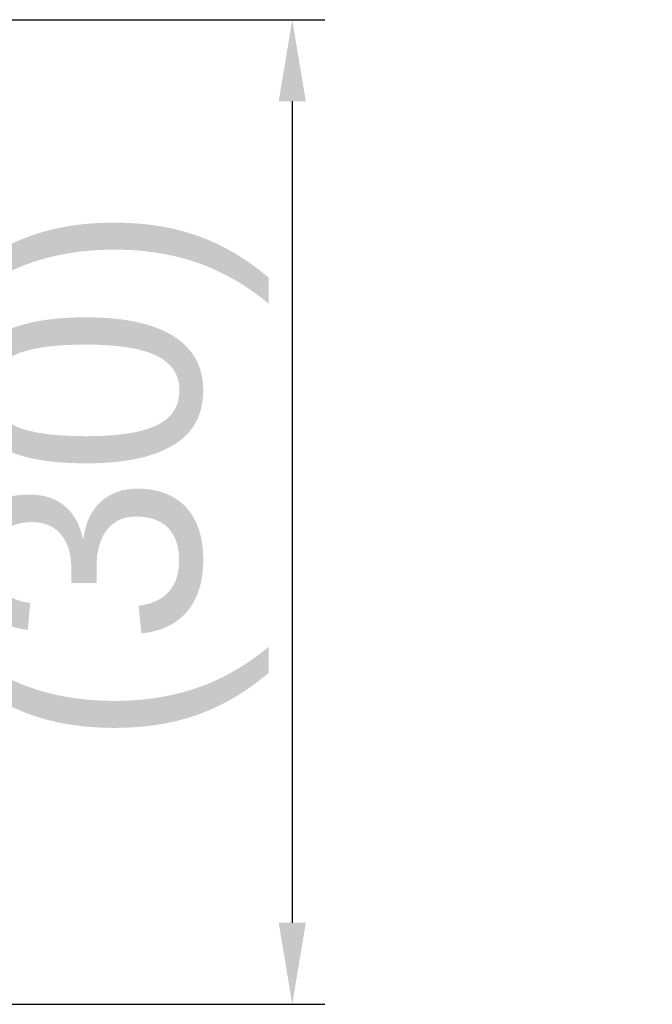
# Model space of a CAD drawing. Header units: millimetres. Extents: x 9 to 400, y 8 to 282.
# Tile 21 of 22: x 304 to 323, y 114 to 144. Entities that reach past the tile are written whole.
import ezdxf

# ---------------------------------------------------------------- set-up
doc = ezdxf.new("R2010")
doc.units = ezdxf.units.MM
doc.layers.add('Dimension (ISO)', color=7, linetype='Continuous', lineweight=25)
doc.styles.add('Note Text (JIS)', font='Yu Gothic.ttf')
doc.dimstyles.new('Default (JIS)', dxfattribs={"dimtxt": 7, "dimasz": 2.5, "dimexe": 1, "dimexo": 0, "dimgap": 0.8, "dimtad": 1, "dimrnd": 1e-08, "dimdsep": 46, "dimtxsty": 'Note Text (JIS)', "dimcen": 0.09, "dimdle": 10, "dimclrd": 256, "dimclre": 256, "dimclrt": 256, "dimadec": 0, "dimazin": 2, "dimtfac": 0.714286, "dimtmove": 0, "dimatfit": 3, "dimfxl": 1, "dimtolj": 1, "dimtzin": 0, "dimlwd": -1, "dimlwe": -1, "dimarcsym": 0})

# ---------------------------------------------------------------- blocks, each defined once
blk = doc.blocks.new('*D20')
at = {"layer": 'Defpoints', "color": 0}
for p in [(275.762, 144.069), (275.762, 113.89), (312.337, 113.89)]:
    blk.add_point(p, dxfattribs=at)
at = {"layer": 'Dimension (ISO)'}
for p, q in [((275.762, 144.069), (313.337, 144.069)), ((312.337, 141.569), (312.337, 116.39)), ((275.762, 113.89), (313.337, 113.89))]:
    blk.add_line(p, q, dxfattribs=at)
for points in [[(311.92, 141.569), (312.754, 141.569), (312.337, 144.069)], [(311.92, 116.39), (312.754, 116.39), (312.337, 113.89)]]:
    blk.add_solid(points, dxfattribs=at)
at = {"layer": 'Dimension (ISO)', "insert": (302.507, 119.412), "char_height": 7, "attachment_point": 1, "rotation": 90, "style": 'Note Text (JIS)'}
blk.add_mtext('\\A1; \\f游ゴシック|b0|i0;\\H7.0000;(30)', dxfattribs=at)

msp = doc.modelspace()

# ---------------------------------------------------------------- dimensions: what is measured, and where the dimension line sits
at = {"layer": 'Dimension (ISO)'}
dim = msp.add_linear_dim(base=(312.337, 113.89), p1=(275.762, 144.069), p2=(275.762, 113.89), angle=90, text=' \\f游ゴシック|b0|i0;\\H7.0000;(30)', dimstyle='Default (JIS)', override={"dimgap": 0.8, "dimdec": 2, "dimtol": 0, "dimlim": 0, "dimtp": 0, "dimtm": 0, "dimtdec": 2, "dimtofl": 0, "dimatfit": 1}, dxfattribs=at)
dim.commit()
dim.dimension.update_dxf_attribs({"geometry": '*D20', "text_midpoint": (312.337, 128.979), "dimtype": 160})

doc.saveas('drawing.dxf')
